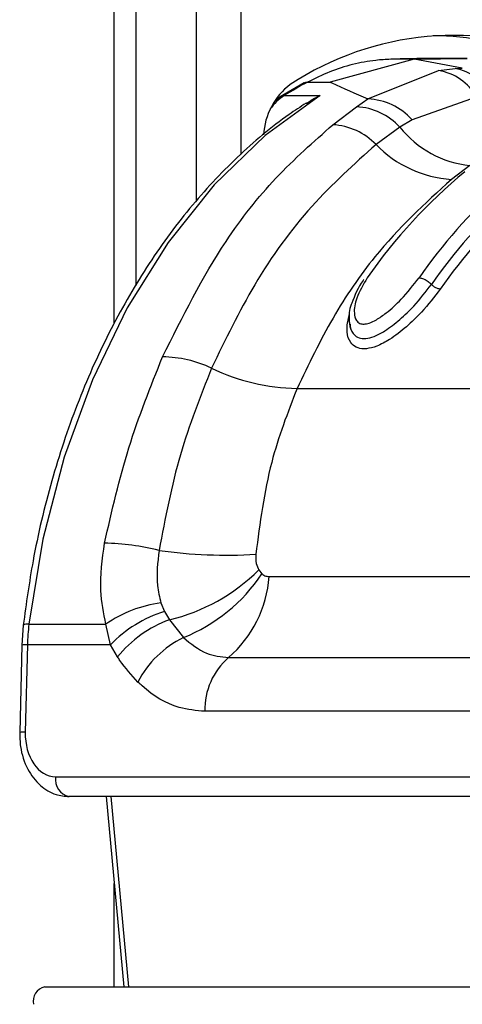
# Model space of a CAD drawing. Header units: millimetres. Extents: x 20 to 23339, y 40 to 19992.
# Tile 126 of 154: x 18108 to 18136, y 5854 to 5916. Entities that reach past the tile are written whole.
import ezdxf

# ---------------------------------------------------------------- set-up
doc = ezdxf.new("R2010")
doc.units = ezdxf.units.MM
doc.header["$LTSCALE"] = 2

msp = doc.modelspace()

# ---------------------------------------------------------------- linework, layer by layer
at = {"color": 8, "linetype": 'Continuous', "lineweight": 25}
for p, q in [((18113.734, 5896.681), (18113.734, 6410.022)), ((18118.897, 5904.384), (18118.897, 6410.022)), ((18121.687, 6410.022), (18121.687, 5907.326)), ((18113.522, 5866.981), (18114.625, 5855.022)), ((18113.734, 5855.022), (18113.734, 5861.525))]:
    msp.add_line(p, q, dxfattribs=at)
at = {"color": 7, "linetype": 'Continuous', "lineweight": 25}
for p, q in [((18115.117, 5899.093), (18115.117, 6410.022)), ((18132.592, 5913.313), (18127.305, 5911.88)), ((18132.592, 5913.313), (18131.116, 5913.313)), ((18132.592, 5913.313), (18135.928, 5913.367)), ((18135.621, 5912.76), (18132.592, 5913.313)), ((18135.928, 5913.367), (18134.452, 5913.367)), ((18134.118, 5912.599), (18135.166, 5912.734)), ((18135.166, 5912.734), (18135.621, 5912.76)), ((18129.682, 5910.819), (18134.118, 5912.599)), ((18125.679, 5911.831), (18124.166, 5910.96)), ((18125.891, 5911.88), (18127.305, 5911.88)), ((18124.166, 5910.96), (18123.82, 5910.675)), ((18124.409, 5911.026), (18126.671, 5911.026)), ((18128.97, 5910.323), (18129.682, 5910.819)), ((18136.502, 5910.932), (18132.462, 5909.515)), ((18127.482, 5909.2), (18128.97, 5910.323)), ((18131.698, 5909.041), (18130.197, 5907.955)), ((18132.462, 5909.515), (18131.698, 5909.041)), ((18136.097, 5906.629), (18134.934, 5905.765)), ((18125.228, 5892.624), (18164.473, 5892.624)), ((18122.825, 5881.221), (18123.014, 5880.986)), ((18123.471, 5880.806), (18149.744, 5880.806)), ((18116.669, 5879.156), (18116.891, 5878.611)), ((18116.891, 5878.611), (18117.197, 5878.085)), ((18117.197, 5878.085), (18118.079, 5876.976)), ((18108.009, 5877.756), (18107.919, 5876.498)), ((18108.364, 5877.813), (18113.203, 5877.813)), ((18113.491, 5876.51), (18113.203, 5877.813)), ((18107.919, 5876.498), (18107.784, 5871.011)), ((18108.271, 5876.51), (18108.135, 5871.023)), ((18113.491, 5876.51), (18108.271, 5876.51)), ((18113.941, 5875.754), (18113.491, 5876.51)), ((18120.918, 5875.726), (18147.19, 5875.726)), ((18145.699, 5872.339), (18119.426, 5872.339)), ((18110.046, 5868.223), (18145.031, 5868.223)), ((18145.879, 5866.981), (18110.894, 5866.981)), ((18113.23, 5866.981), (18114.333, 5855.022)), ((18109.357, 5855.022), (18147.823, 5855.022))]:
    msp.add_line(p, q, dxfattribs=at)
at = {"color": 7, "linetype": 'Continuous', "lineweight": 25, "flags": 128}
msp.add_lwpolyline([(18126.671, 5911.026), (18123.223, 5908.521), (18120.02, 5905.432), (18117.112, 5901.806), (18114.543, 5897.699), (18112.354, 5893.174), (18110.577, 5888.301), (18109.24, 5883.154), (18108.364, 5877.813)], dxfattribs=at)
at = {"color": 8, "linetype": 'Continuous', "lineweight": 25, "flags": 128}
msp.add_lwpolyline([(18124.166, 5910.96), (18124.276, 5911.008), (18124.409, 5911.026)], dxfattribs=at)
at = {"color": 7, "linetype": 'Continuous', "lineweight": 25}
for centre, radius, start, end in [((18135.132, 5895.964), 18.851, 67.23194, 123.22598), ((18133.688, 5896.178), 18.612, 69.08672, 89.70085), ((18134.629, 5909.747), 3.035, 24.85162, 79.80812), ((18133.65, 5909.393), 3.241, 28.35426, 81.69249), ((18127.353, 5908.355), 4.232, 127.06177, 177.22163), ((18138.623, 5888.068), 27.002, 118.13236, 121.76343), ((18129.542, 5906.904), 3.917, 41.80249, 87.94974), ((18128.772, 5906.358), 3.97, 42.51915, 87.13643), ((18127.225, 5905.055), 4.153, 44.29094, 86.44727), ((18136.829, 5913.181), 6.593, 218.8981, 263.62077), ((18135.401, 5912.993), 7.243, 224.07408, 266.3069), ((18156.836, 5880.709), 33.097, 129.51616, 145.24375), ((18160.657, 5880.238), 33.832, 132.07525, 145.1373), ((18161.095, 5880.059), 33.418, 132.29749, 145.1289), ((18161.371, 5879.961), 33.075, 132.29749, 145.1289), ((18116.679, 5887.176), 7.434, 64.75074, 89.31105), ((18125.462, 5905.582), 12.96, 244.34222, 268.96327), ((18112.769, 5867.09), 15.82, 76.18612, 88.72539), ((18120.822, 5912.479), 30.33, 261.89544, 273.42968), ((18114.357, 5889.801), 12.056, 283.62281, 314.62019), ((18114.168, 5886.83), 10.602, 291.64718, 326.54821), ((18116.124, 5881.316), 7.365, 310.61133, 356.02438), ((18117.748, 5871.224), 8.006, 97.75085, 124.5984), ((18119.257, 5870.978), 7.991, 107.21963, 136.18404), ((18119.698, 5871.152), 7.37, 109.83991, 141.3621), ((18122.294, 5876.166), 14.027, 173.2554, 178.59307), ((18120.855, 5871.288), 6.329, 116.01592, 152.84543), ((18123.81, 5872.429), 4.385, 131.26995, 181.18657), ((18111.116, 5868.043), 1.085, 170.4644, 258.18964), ((18109.557, 5854.12), 0.924, 102.4802, 192.11428)]:
    msp.add_arc(centre, radius, start, end, dxfattribs=at)
at = {"color": 8, "linetype": 'Continuous', "lineweight": 25}
for centre, radius, start, end in [((18126.059, 5908.449), 3.06, 122.64283, 145.34765), ((18108.264, 5877.3), 0.523, 79.04079, 119.23812), ((18108.169, 5874.395), 2.118, 87.23264, 96.76027), ((18108.033, 5868.906), 2.12, 87.23506, 96.75594)]:
    msp.add_arc(centre, radius, start, end, dxfattribs=at)
at = {"color": 7, "linetype": 'Continuous', "lineweight": 25}
msp.add_ellipse((18110.115, 5871.023), major_axis=(0.138, 2.798), ratio=0.706247, start_param=1.605618, end_param=3.176414, dxfattribs=at)
for points, knots in [([(18131.116, 5913.313), (18130.803, 5913.296), (18130, 5913.252), (18128.716, 5913.006), (18127.277, 5912.562), (18126.352, 5912.107), (18125.891, 5911.88)], [0, 0, 0, 0, 0.175309, 0.4508264, 0.7261225, 1, 1, 1, 1]), ([(18134.452, 5913.367), (18134.171, 5913.367), (18133.609, 5913.365), (18132.766, 5913.355), (18131.935, 5913.338), (18131.385, 5913.321), (18131.116, 5913.313)], [0, 0, 0, 0, 0.252701, 0.505403, 0.758105, 1, 1, 1, 1]), ([(18125.67, 5911.826), (18125.67, 5911.826), (18125.726, 5911.878), (18125.809, 5911.879), (18125.891, 5911.88)], [0, 0, 0, 0, 0.007461, 1, 1, 1, 1]), ([(18127.305, 5911.88), (18127.342, 5911.862), (18128.07, 5911.515), (18128.897, 5911.158), (18129.682, 5910.819)], [0, 0, 0, 0, 0.05035, 1, 1, 1, 1]), ([(18125.81, 5910.526), (18126.082, 5910.713), (18126.359, 5910.903), (18126.666, 5911.024), (18126.671, 5911.026)], [0, 0, 0, 0, 0.981589, 1, 1, 1, 1]), ([(18125.796, 5910.551), (18125.437, 5910.319), (18123.932, 5909.344), (18121.428, 5907.22), (18118.418, 5904.007), (18115.711, 5900.295), (18113.338, 5896.161), (18111.335, 5891.657), (18109.738, 5886.85), (18108.623, 5882.187), (18108.196, 5879.106), (18108.009, 5877.756)], [0, 0, 0, 0, 0.038526, 0.161568, 0.284864, 0.408418, 0.532131, 0.655925, 0.779745, 0.903563, 1, 1, 1, 1]), ([(18116.769, 5894.61), (18118.023, 5897.123), (18120.091, 5901.264), (18123.853, 5906), (18126.265, 5908.126), (18127.482, 5909.2)], [0, 0, 0, 0, 0.433271, 0.71391, 1, 1, 1, 1]), ([(18130.197, 5907.955), (18128.819, 5906.723), (18126.023, 5904.223), (18122.529, 5899.425), (18120.716, 5895.686), (18119.85, 5893.9)], [0, 0, 0, 0, 0.336899, 0.683337, 1, 1, 1, 1]), ([(18134.934, 5905.765), (18133.273, 5904.243), (18130.547, 5901.745), (18127.39, 5897.114), (18125.953, 5894.13), (18125.228, 5892.624)], [0, 0, 0, 0, 0.435994, 0.7153398, 1, 1, 1, 1]), ([(18128.563, 5896.67), (18128.563, 5896.669), (18128.529, 5896.427), (18128.692, 5896.12), (18129.005, 5895.817), (18129.315, 5895.752), (18129.665, 5895.769), (18130.106, 5895.884), (18130.856, 5896.285), (18131.714, 5896.954), (18132.75, 5897.957), (18133.327, 5898.709), (18133.678, 5899.165)], [0, 0, 0, 0, 0.000519, 0.129707, 0.209179, 0.285095, 0.304151, 0.383249, 0.480452, 0.624025, 0.771669, 1, 1, 1, 1]), ([(18129.424, 5899.483), (18129.408, 5899.462), (18129.059, 5898.997), (18128.862, 5898.475), (18128.673, 5897.976)], [0, 0, 0, 0, 0.044781, 1, 1, 1, 1]), ([(18129.644, 5899.577), (18129.388, 5899.149), (18128.931, 5898.385), (18128.778, 5897.46), (18128.904, 5896.932), (18129.142, 5896.704), (18129.431, 5896.651), (18129.796, 5896.73), (18130.278, 5896.967), (18130.978, 5897.462), (18131.955, 5898.361), (18132.545, 5899.123), (18132.897, 5899.577)], [0, 0, 0, 0, 0.181496, 0.323762, 0.408831, 0.462283, 0.504169, 0.545965, 0.600528, 0.677267, 0.807828, 1, 1, 1, 1]), ([(18132.897, 5899.577), (18132.967, 5899.569), (18133.107, 5899.554), (18133.353, 5899.44), (18133.549, 5899.3), (18133.643, 5899.202), (18133.678, 5899.165)], [0, 0, 0, 0, 0.279636, 0.559272, 0.838908, 1, 1, 1, 1]), ([(18134.235, 5898.872), (18133.861, 5898.384), (18133.241, 5897.576), (18132.116, 5896.485), (18131.153, 5895.736), (18130.277, 5895.27), (18129.741, 5895.132), (18129.302, 5895.11), (18128.921, 5895.191), (18128.521, 5895.541), (18128.287, 5896.249), (18128.439, 5896.936), (18128.528, 5897.336)], [0, 0, 0, 0, 0.180877, 0.299274, 0.418536, 0.504076, 0.577303, 0.595203, 0.666075, 0.737401, 0.846797, 1, 1, 1, 1]), ([(18128.673, 5897.976), (18128.66, 5897.95), (18128.48, 5897.591), (18128.495, 5896.998), (18128.533, 5896.365), (18128.713, 5896.156), (18128.721, 5896.146)], [0, 0, 0, 0, 0.042034, 0.589548, 0.981502, 1, 1, 1, 1]), ([(18113.121, 5882.906), (18113.587, 5884.933), (18114.528, 5889.032), (18116.017, 5892.737), (18116.769, 5894.61)], [0, 0, 0, 0, 0.494604, 1, 1, 1, 1]), ([(18119.85, 5893.9), (18119.144, 5892.12), (18117.713, 5888.513), (18116.939, 5884.49), (18116.547, 5882.452)], [0, 0, 0, 0, 0.493294, 1, 1, 1, 1]), ([(18125.228, 5892.624), (18124.639, 5891.106), (18123.373, 5887.842), (18122.893, 5884.169), (18122.637, 5882.203)], [0, 0, 0, 0, 0.4651, 1, 1, 1, 1]), ([(18113.203, 5877.813), (18113.063, 5878.509), (18112.734, 5880.139), (18112.98, 5881.898), (18113.121, 5882.906)], [0, 0, 0, 0, 0.4266075, 1, 1, 1, 1]), ([(18116.547, 5882.452), (18116.46, 5881.699), (18116.327, 5880.549), (18116.581, 5879.513), (18116.669, 5879.156)], [0, 0, 0, 0, 0.6552118, 1, 1, 1, 1]), ([(18122.637, 5882.203), (18122.632, 5882.003), (18122.623, 5881.635), (18122.762, 5881.35), (18122.825, 5881.221)], [0, 0, 0, 0, 0.543542, 1, 1, 1, 1]), ([(18123.014, 5880.986), (18123.037, 5880.966), (18123.128, 5880.887), (18123.284, 5880.818), (18123.421, 5880.809), (18123.471, 5880.806)], [0, 0, 0, 0, 0.170024, 0.695982, 1, 1, 1, 1]), ([(18118.079, 5876.976), (18118.549, 5876.591), (18119.423, 5875.876), (18120.445, 5875.773), (18120.918, 5875.726)], [0, 0, 0, 0, 0.537046, 1, 1, 1, 1]), ([(18115.224, 5874.176), (18114.827, 5874.607), (18114.376, 5875.097), (18113.988, 5875.683), (18113.941, 5875.754)], [0, 0, 0, 0, 0.878043, 1, 1, 1, 1]), ([(18119.426, 5872.339), (18118.885, 5872.388), (18117.496, 5872.513), (18116.091, 5873.354), (18115.31, 5874.094), (18115.224, 5874.176)], [0, 0, 0, 0, 0.361897, 0.929068, 1, 1, 1, 1]), ([(18107.784, 5871.011), (18107.792, 5870.716), (18107.813, 5869.906), (18108.212, 5868.693), (18109.009, 5867.652), (18109.96, 5867.071), (18110.615, 5867.008), (18110.894, 5866.981)], [0, 0, 0, 0, 0.145719, 0.40069, 0.632992, 0.843547, 1, 1, 1, 1])]:
    msp.add_open_spline(points, degree=3, knots=knots, dxfattribs=at)
msp.add_open_spline([(18134.235, 5898.872), (18134.191, 5898.876), (18134.102, 5898.884), (18133.947, 5898.95), (18133.796, 5899.045), (18133.717, 5899.125), (18133.678, 5899.165)], degree=3, dxfattribs=at)

doc.saveas('drawing.dxf')
